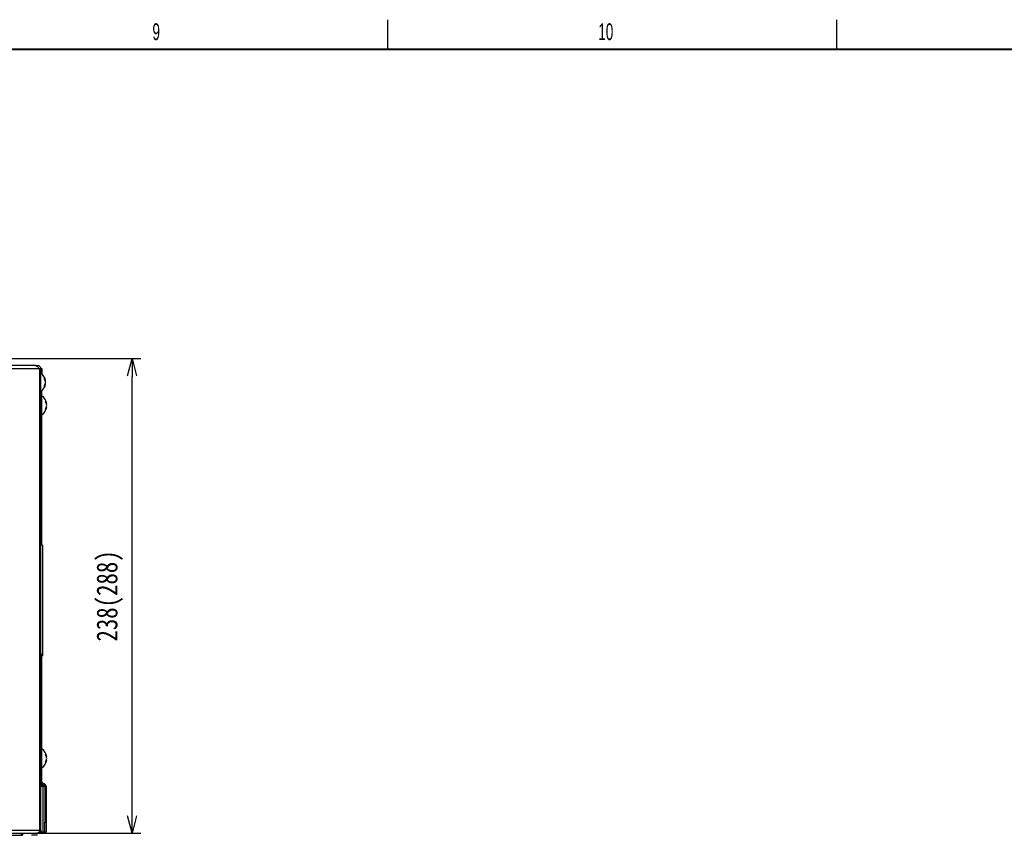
# Model space of a CAD drawing. Header units: millimetres. Extents: x 25 to 1935, y 715 to 2336.
# Tile 112 of 252: x 906 to 1070, y 2185 to 2321. Entities that reach past the tile are written whole.
import ezdxf

# ---------------------------------------------------------------- set-up
doc = ezdxf.new("R2010")
doc.units = ezdxf.units.MM
doc.header["$LTSCALE"] = 2
doc.layers.get('0').update_dxf_attribs({"color": 2})
doc.layers.add('图框粗', color=7, linetype='Continuous', lineweight=40)
doc.layers.add('轮廓实线层', color=7, linetype='Continuous', lineweight=30)
doc.layers.add('标注层', color=7, linetype='Continuous')
doc.styles.add('FS2312', font='simsun.ttf', dxfattribs={"width": 0.8})
doc.styles.add('SLDTEXTSTYLE0', font='TXT', dxfattribs={"width": 0.6})
doc.dimstyles.new('副本 STANDARD', dxfattribs={"dimtxt": 3.5, "dimasz": 3, "dimexe": 1.5, "dimexo": 0.5, "dimgap": 1.5, "dimtad": 1, "dimdec": 1, "dimlfac": 3, "dimdsep": 46, "dimtxsty": 'FS2312', "dimblk1": 'OPEN', "dimblk2": 'OPEN', "dimsah": 1, "dimcen": 0, "dimclrd": 4, "dimclre": 4, "dimclrt": 4, "dimadec": 0, "dimazin": 0, "dimtfac": 1, "dimtdec": 1, "dimtmove": 1, "dimatfit": 3, "dimldrblk": 'OPEN', "dimfxl": 1, "dimtolj": 1, "dimtzin": 0, "dimarcsym": 1})

# ---------------------------------------------------------------- blocks, each defined once
blk = doc.blocks.new('_OPEN')
at = {"color": 0}
for p, q in [((0, 0), (-1, 0)), ((-0.966, 0.259), (0, 0)), ((0, 0), (-0.966, -0.259))]:
    blk.add_line(p, q, dxfattribs=at)
blk = doc.blocks.new('*D110')
at = {"color": 4, "lineweight": -2, "transparency": 16777216}
for p, q in [((884.26, 2264.2), (926.04, 2264.2)), ((924.54, 2187.87), (924.54, 2261.2)), ((908.38, 2184.87), (926.04, 2184.87))]:
    blk.add_line(p, q, dxfattribs=at)
at = {"layer": 'Defpoints', "color": 0, "transparency": 16777216}
for p in [(883.76, 2264.2), (924.54, 2264.2), (907.88, 2184.87)]:
    blk.add_point(p, dxfattribs=at)
at = {"color": 4, "lineweight": -2, "transparency": 16777216, "xscale": 3, "yscale": 3, "zscale": 3}
for p, rotation in [((924.54, 2264.2), 90), ((924.54, 2184.87), 270)]:
    blk.add_blockref('_OPEN', p, dxfattribs=dict(at, rotation=rotation))
at = {"color": 4, "transparency": 16777216, "insert": (920.82, 2224.54), "char_height": 3.5, "attachment_point": 5, "rotation": 90, "style": 'FS2312'}
blk.add_mtext('\\A1;238(288)', dxfattribs=at)

msp = doc.modelspace()

# ---------------------------------------------------------------- linework, layer by layer
at = {"color": 2, "linetype": 'Continuous', "lineweight": 30}
for p, q in [((908.313, 2263.069), (856.093, 2263.069)), ((856.208, 2262.536), (908.953, 2262.536)), ((908.313, 2263.069), (908.745, 2263.069)), ((908.745, 2263.069), (908.745, 2262.869)), ((908.953, 2262.536), (909.122, 2262.536)), ((909.122, 2185.402), (909.122, 2262.536)), ((909.278, 2262.536), (909.122, 2262.536)), ((909.278, 2185.402), (909.278, 2262.536)), ((909.278, 2262.536), (909.478, 2262.536)), ((909.478, 2262.536), (909.478, 2261.647)), ((910.097, 2260.471), (910.036, 2260.471)), ((910.097, 2260), (910.036, 2260)), ((909.478, 2233.003), (909.478, 2258.824)), ((910.297, 2256.638), (910.236, 2256.638)), ((910.297, 2256.167), (910.236, 2256.167)), ((909.611, 2233.003), (909.278, 2233.003)), ((909.611, 2233.003), (909.611, 2214.736)), ((909.653, 2228.343), (909.611, 2228.343)), ((909.653, 2228.296), (909.611, 2228.296)), ((909.653, 2228.292), (909.611, 2228.292)), ((909.611, 2214.736), (909.278, 2214.736)), ((909.278, 2214.612), (909.653, 2214.612)), ((909.278, 2214.586), (909.611, 2214.586)), ((909.478, 2193.496), (909.478, 2214.586)), ((909.611, 2214.736), (909.611, 2214.612)), ((909.611, 2214.615), (909.653, 2214.615)), ((909.611, 2214.612), (909.611, 2214.586)), ((910.297, 2197.638), (910.236, 2197.638)), ((910.297, 2197.167), (910.236, 2197.167)), ((909.645, 2192.702), (909.278, 2192.702)), ((909.645, 2192.702), (909.645, 2192.958)), ((909.978, 2192.702), (909.645, 2192.702)), ((909.645, 2192.702), (909.645, 2185.086)), ((909.978, 2192.702), (909.978, 2186.752)), ((910.178, 2192.702), (910.178, 2186.752)), ((909.978, 2186.752), (910.178, 2186.752)), ((909.978, 2185.086), (909.978, 2186.752)), ((910.178, 2186.752), (910.178, 2185.086)), ((893.061, 2185.402), (909.122, 2185.402)), ((909.122, 2185.402), (909.278, 2185.402)), ((909.162, 2185.086), (909.278, 2185.086)), ((909.278, 2185.402), (909.278, 2185.086)), ((909.645, 2185.086), (909.278, 2185.086)), ((909.978, 2185.086), (909.645, 2185.086)), ((910.178, 2185.086), (909.978, 2185.086)), ((893.061, 2184.869), (908.617, 2184.869)), ((893.061, 2184.536), (906.001, 2184.536)), ((906.001, 2184.869), (906.001, 2184.536)), ((906.001, 2184.536), (906.245, 2184.536)), ((906.245, 2184.869), (906.245, 2184.536)), ((908.617, 2184.869), (908.745, 2184.869)), ((908.745, 2184.869), (908.745, 2184.898))]:
    msp.add_line(p, q, dxfattribs=at)
for centre, radius, start, end in [((908.222, 2260.236), 1.889, 7.16656, 56.01835), ((909.053, 2260.33), 1.053, 7.72124, 35.58722), ((909.068, 2260.825), 0.85, 352.03211, 7.96789), ((909.053, 2260.094), 1.053, 7.72124, 35.58723), ((908.222, 2260.236), 1.889, 303.98165, 352.83344), ((909.053, 2260.377), 1.053, 324.41275, 352.27878), ((909.053, 2260.141), 1.053, 324.41272, 352.27881), ((909.068, 2259.646), 0.85, 352.0321, 7.9679), ((908.422, 2256.402), 1.889, 7.16656, 56.01835), ((908.422, 2256.402), 1.889, 303.98165, 352.83344), ((909.253, 2256.496), 1.053, 7.72306, 35.58541), ((909.267, 2256.991), 0.851, 352.04061, 7.95939), ((909.253, 2256.261), 1.053, 7.72299, 35.58543), ((909.253, 2256.544), 1.053, 324.41459, 352.27694), ((909.253, 2256.308), 1.053, 324.41459, 352.27694), ((909.267, 2255.813), 0.851, 352.04061, 7.95939), ((908.422, 2197.402), 1.889, 7.16656, 56.01835), ((909.253, 2197.496), 1.053, 7.72357, 35.58501), ((909.267, 2197.991), 0.851, 352.04064, 7.95936), ((908.422, 2197.402), 1.889, 303.98165, 352.83344), ((909.253, 2197.261), 1.053, 7.72331, 35.58485), ((909.253, 2197.544), 1.053, 324.41428, 352.27715), ((909.253, 2197.308), 1.053, 324.41428, 352.27715), ((909.267, 2196.813), 0.851, 352.04064, 7.95936), ((909.778, 2193.496), 0.5, 180, 262.81924), ((909.837, 2193.569), 0.641, 209.18685, 252.50188), ((909.778, 2193.496), 0.3, 180, 262.81924), ((909.678, 2192.702), 0.5, 0, 82.81924), ((909.678, 2192.702), 0.3, 0, 82.81924), ((909.061, 2185.086), 0.217, 236.47753, 0)]:
    msp.add_arc(centre, radius, start, end, dxfattribs=at)
msp.add_ellipse((905.411, 2184.506), major_axis=(3.333, 0.029), ratio=0.0036145, start_param=0.0000315, end_param=0.7853035, dxfattribs=at)
for points, knots in [([(908.953, 2262.536), (908.925, 2262.605), (908.87, 2262.745), (908.717, 2262.922), (908.527, 2263.045), (908.384, 2263.061), (908.313, 2263.069)], [0, 0, 0, 0, 0.2500016, 0.5000013, 0.749994, 1, 1, 1, 1]), ([(908.745, 2263.069), (908.815, 2263.061), (908.954, 2263.045), (909.131, 2262.922), (909.254, 2262.745), (909.27, 2262.605), (909.278, 2262.536)], [0, 0, 0, 0, 0.2500004, 0.4999994, 0.7499974, 1, 1, 1, 1]), ([(909.645, 2192.958), (909.595, 2192.94), (909.49, 2192.902), (909.364, 2192.856), (909.291, 2192.829), (909.278, 2192.825)], [0, 0, 0, 0, 0.4239867, 0.896881, 1, 1, 1, 1]), ([(909.716, 2193), (909.715, 2193), (909.714, 2193), (909.691, 2192.995), (909.66, 2192.97), (909.645, 2192.958)], [0, 0, 0, 0, 0.0842406, 0.5594334, 1, 1, 1, 1]), ([(909.122, 2185.402), (909.106, 2185.332), (909.073, 2185.193), (908.954, 2185.016), (908.797, 2184.893), (908.677, 2184.877), (908.617, 2184.869)], [0, 0, 0, 0, 0.2499992, 0.4999987, 0.7500005, 1, 1, 1, 1]), ([(908.745, 2184.869), (908.815, 2184.877), (908.954, 2184.893), (909.131, 2185.016), (909.254, 2185.193), (909.27, 2185.332), (909.278, 2185.402)], [0, 0, 0, 0, 0.2499988, 0.4999971, 0.7500001, 1, 1, 1, 1])]:
    msp.add_open_spline(points, degree=3, knots=knots, dxfattribs=at)
at = {"layer": '图框粗', "color": 7}
msp.add_line((1466.797, 2315.85), (317.797, 2315.85), dxfattribs=at)
at = {"layer": '轮廓实线层', "color": 7}
for p, q in [((967.297, 2315.85), (967.297, 2320.85)), ((1042.297, 2315.85), (1042.297, 2320.85))]:
    msp.add_line(p, q, dxfattribs=at)

# ---------------------------------------------------------------- texts
at = {"layer": '标注层', "color": 7, "char_height": 2.8, "attachment_point": 1, "style": 'SLDTEXTSTYLE0'}
for s, insert in [('9', (927.962, 2320.239)), ('10', (1002.462, 2320.239))]:
    msp.add_mtext(s, dxfattribs=dict(at, insert=insert))

# ---------------------------------------------------------------- dimensions: what is measured, and where the dimension line sits
dim = msp.add_linear_dim(base=(924.539, 2264.202), p1=(907.881, 2184.869), p2=(883.758, 2264.202), angle=90, text='<>(288)', dimstyle='副本 STANDARD')
dim.commit()
dim.dimension.update_dxf_attribs({"geometry": '*D110', "text_midpoint": (920.823, 2224.536)})

doc.saveas('drawing.dxf')
